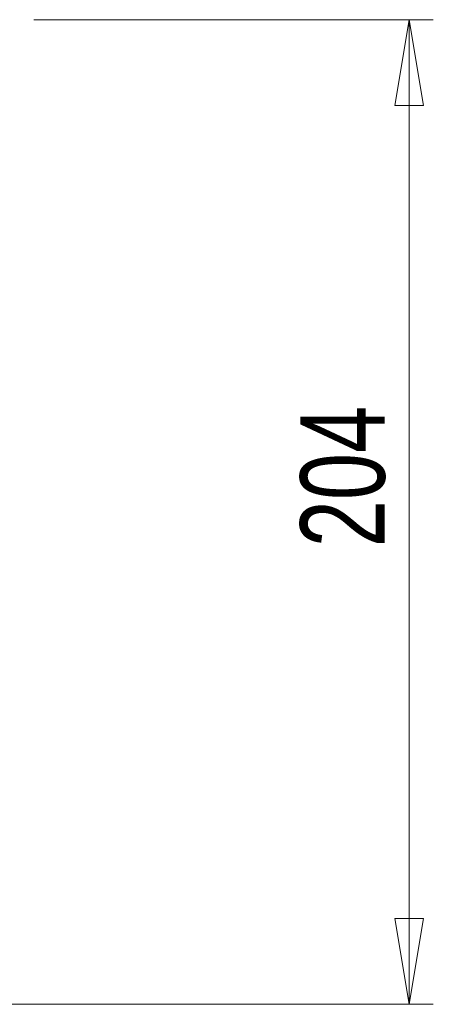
# Model space of a CAD drawing. Header units: millimetres. Extents: x 351 to 1003, y 470 to 672.
# Tile 13 of 18: x 810 to 827, y 470 to 511. Entities that reach past the tile are written whole.
import ezdxf

# ---------------------------------------------------------------- set-up
doc = ezdxf.new("R2010")
doc.units = ezdxf.units.MM
doc.styles.add('SLDTEXTSTYLE0', font='TXT', dxfattribs={"width": 0.75})
doc.dimstyles.new('SLDDIMSTYLE0', dxfattribs={"dimtxt": 3.5, "dimasz": 3.556, "dimexe": 0, "dimexo": 0.0625, "dimgap": 0.875, "dimtad": 1, "dimdec": 0, "dimlfac": 5, "dimrnd": 1e-09, "dimzin": 12, "dimdsep": 46, "dimtxsty": 'SLDTEXTSTYLE0', "dimblk1": 'CLOSED', "dimblk2": 'CLOSED', "dimsah": 1, "dimcen": 0.09, "dimadec": 0, "dimazin": 3, "dimtfac": 1, "dimtofl": 0, "dimtmove": 0, "dimatfit": 3, "dimldrblk": 'CLOSED', "dimfxl": 0, "dimfrac": 2, "dimtolj": 1, "dimtzin": 12, "dimarcsym": 0})

# ---------------------------------------------------------------- blocks, each defined once
blk = doc.blocks.new('_Closed')
at = {"color": 0, "linetype": 'ByBlock', "lineweight": -2}
for p, q in [((-1, 0.166667), (0, 0)), ((-1, 0.166667), (-1, -0.166667)), ((0, 0), (-1, -0.166667)), ((0, 0), (-1, 0))]:
    blk.add_line(p, q, dxfattribs=at)
blk = doc.blocks.new('_D')
at = {"color": 7, "linetype": 'Continuous', "lineweight": 0}
for p, q in [((810.142, 510.831), (826.702, 510.831)), ((825.702, 470.06), (825.702, 510.831)), ((763.213, 470.06), (826.702, 470.06))]:
    blk.add_line(p, q, dxfattribs=at)
at = {"color": 7, "linetype": 'Continuous', "lineweight": 18, "xscale": 3.556, "yscale": 3.556}
for p, rotation in [((825.702, 510.831), 90.0000000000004), ((825.702, 470.06), 270.0000000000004)]:
    blk.add_blockref('_Closed', p, dxfattribs=dict(at, rotation=rotation))
at = {"color": 7, "linetype": 'Continuous', "lineweight": 18, "insert": (821.19, 488.985), "char_height": 3.5, "attachment_point": 1, "rotation": 90, "style": 'SLDTEXTSTYLE0'}
blk.add_mtext('204', dxfattribs=at)

msp = doc.modelspace()

# ---------------------------------------------------------------- dimensions: what is measured, and where the dimension line sits
at = {"color": 7, "linetype": 'Continuous', "lineweight": 18}
dim = msp.add_linear_dim(base=(825.702, 510.831), p1=(762.213, 470.06), p2=(809.142, 510.831), angle=90, dimstyle='SLDDIMSTYLE0', dxfattribs=at)
dim.commit()
dim.dimension.update_dxf_attribs({"geometry": '_D', "text_midpoint": (825.702, 492.864), "dimtype": 160})

doc.saveas('drawing.dxf')
